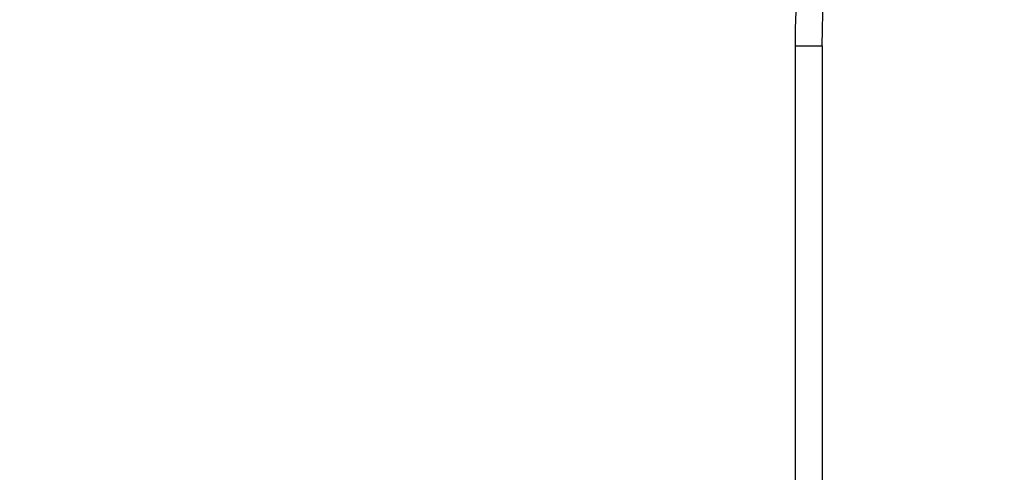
# Model space of a CAD drawing. Header units: inches. Extents: x 0 to 22, y 0 to 17.
# Tile 34 of 42: x 8.54 to 9.636, y 11.468 to 11.972. Entities that reach past the tile are written whole.
import ezdxf

# ---------------------------------------------------------------- set-up
doc = ezdxf.new("R2010")
doc.units = ezdxf.units.IN
doc.header["$LTSCALE"] = 1.21
doc.header["$MEASUREMENT"] = 0
doc.layers.get('0').update_dxf_attribs({"linetype": 'CONTINUOUS'})
doc.layers.add('DIMENSIONS', color=7, linetype='CONTINUOUS')
doc.styles.get("Standard").update_dxf_attribs({"font": 'txt', "width": 0.8})
doc.dimstyles.new('DIMSTYLE_1', dxfattribs={"dimtxt": 0.125, "dimasz": 0.18, "dimexe": 0.18, "dimexo": 0.0625, "dimgap": 0.09, "dimtad": 0, "dimtih": 1, "dimtoh": 1, "dimdec": 3, "dimzin": 4, "dimdsep": 46, "dimtxsty": 'STANDARD', "dimblk": '_FILLED', "dimblk1": '_FILLED', "dimblk2": '_FILLED', "dimcen": 0.09, "dimadec": 0, "dimazin": 0, "dimtp": 0.01, "dimtm": 0.01, "dimtfac": 1, "dimtdec": 3, "dimtofl": 0, "dimtmove": 0, "dimatfit": 3, "dimldrblk": '_FILLED', "dimfxl": 1, "dimtolj": 1, "dimtzin": 4, "dimarcsym": 0})

# ---------------------------------------------------------------- blocks, each defined once
blk = doc.blocks.new('_FILLED')
at = {"color": 0, "linetype": 'BYBLOCK'}
blk.add_solid([(0, 0), (-1, 0.1736), (-1, -0.1736)], dxfattribs=at)
blk = doc.blocks.new('*D2')
at = {"layer": 'DIMENSIONS', "color": 2, "linetype": 'CONTINUOUS'}
for p, q in [((8.3069, 9.4648), (8.3069, 13.3933)), ((13.8435, 11.6722), (13.8435, 13.3933)), ((8.3069, 13.2683), (10.3002, 13.2683)), ((13.8435, 13.2683), (11.8502, 13.2683))]:
    blk.add_line(p, q, dxfattribs=at)
at = {"layer": 'DIMENSIONS', "color": 2, "linetype": 'CONTINUOUS', "xscale": 0.18, "yscale": 0.18, "zscale": 0.18, "rotation": 180}
blk.add_blockref('_FILLED', (8.3069, 13.2683), dxfattribs=at)
at = {"layer": 'DIMENSIONS', "color": 2, "linetype": 'CONTINUOUS', "xscale": 0.18, "yscale": 0.18, "zscale": 0.18}
blk.add_blockref('_FILLED', (13.8435, 13.2683), dxfattribs=at)
at = {"layer": 'DIMENSIONS', "color": 2, "linetype": 'CONTINUOUS', "insert": (11.0752, 13.3308), "char_height": 0.125, "width": 1.425, "attachment_point": 2, "line_spacing_factor": 0.9}
blk.add_mtext('5.537{\\Ftxt.shx;\\W1.000000;\\H0.125000; }[140.63]', dxfattribs=at)

msp = doc.modelspace()

# ---------------------------------------------------------------- linework, layer by layer
at = {"color": 7, "linetype": 'CONTINUOUS'}
for p, q in [((9.4032, 11.9433), (9.4032, 11.4266)), ((9.4032, 11.9433), (9.4333, 11.9433)), ((9.4033, 11.9433), (9.4033, 11.4267)), ((9.4333, 11.9433), (9.4333, 11.4567))]:
    msp.add_line(p, q, dxfattribs=at)
for radius, start in [(1.0003, 145.2781), (1.0003, 145.287), (0.9703, 146.4532)]:
    msp.add_arc((10.4035, 11.9433), radius, start, 180, dxfattribs=at)

# ---------------------------------------------------------------- dimensions: what is measured, and where the dimension line sits
at = {"layer": 'DIMENSIONS', "color": 2, "linetype": 'CONTINUOUS'}
dim = msp.add_linear_dim(base=(8.3069, 13.2683), p1=(13.8435, 11.6722), p2=(8.3069, 9.4648), angle=180, dimstyle='DIMSTYLE_1', dxfattribs=at)
dim.commit()
dim.dimension.update_dxf_attribs({"geometry": '*D2', "text_midpoint": (10.9252, 13.2683), "dimtype": 160})

doc.saveas('drawing.dxf')
